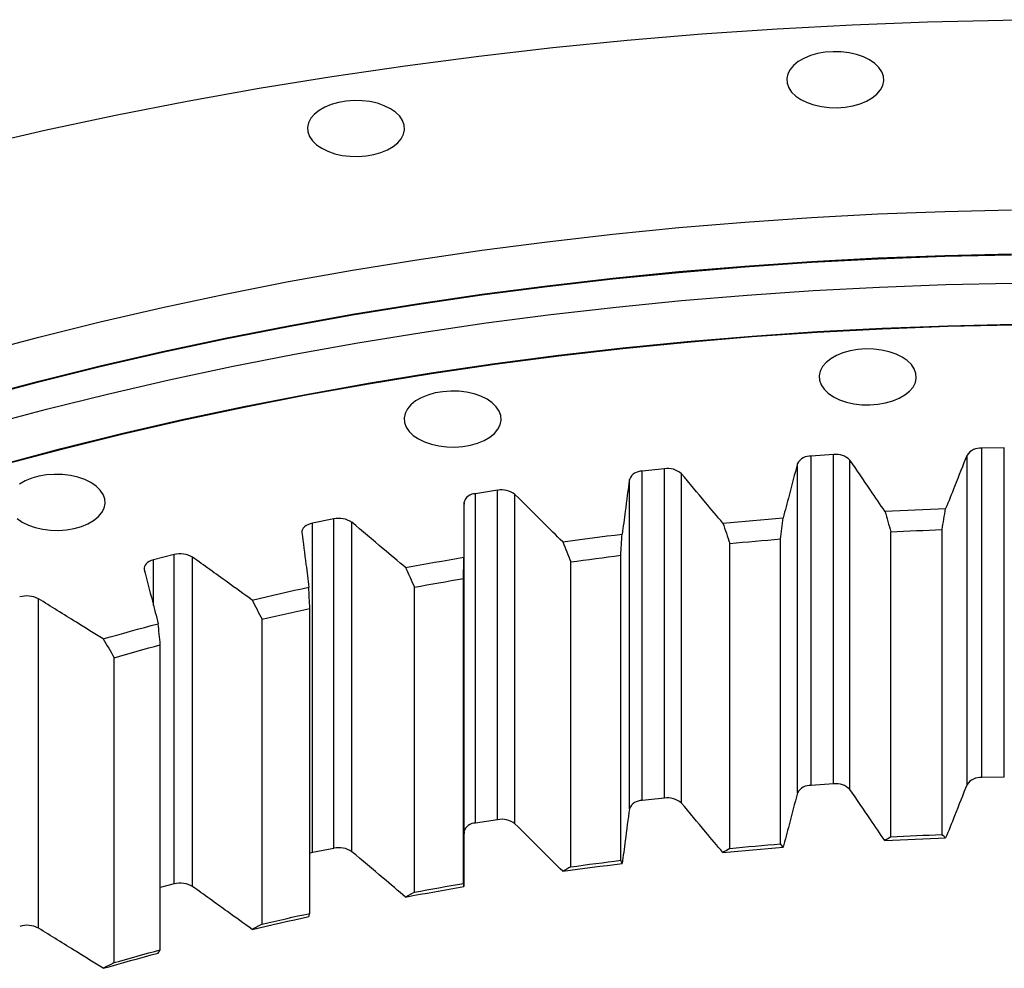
# Model space of a CAD drawing. Header units: millimetres. Extents: x 357 to 9064, y 12136 to 18804.
# Tile 12 of 16: x 5778 to 6042, y 15839 to 16093. Entities that reach past the tile are written whole.
import ezdxf

# ---------------------------------------------------------------- set-up
doc = ezdxf.new("R2010")
doc.units = ezdxf.units.MM
doc.header["$LTSCALE"] = 50

msp = doc.modelspace()

# ---------------------------------------------------------------- linework, layer by layer
at = {"color": 7, "linetype": 'Continuous', "lineweight": 25}
for p, q in [((6041.62, 15978.69), (6035.58, 15978.56)), ((6035.58, 15890.38), (6035.58, 15978.56)), ((6041.62, 15890.51), (6041.62, 15978.69)), ((5986.25, 15886.25), (5986.25, 15974.43)), ((5995.93, 15976.85), (5989.92, 15976.46)), ((5989.92, 15888.27), (5989.92, 15976.46)), ((5995.93, 15888.66), (5995.93, 15976.85)), ((6000.3, 15887.16), (6000.3, 15975.35)), ((6031.65, 15888.52), (6031.65, 15976.7)), ((5950.6, 15973.04), (5944.67, 15972.39)), ((5944.67, 15884.2), (5944.67, 15972.39)), ((5950.6, 15884.85), (5950.6, 15973.04)), ((5941.26, 15882.02), (5941.26, 15970.21)), ((5955.15, 15883.54), (5955.15, 15971.73)), ((5905.9, 15967.28), (5900.06, 15966.38)), ((5905.9, 15879.09), (5905.9, 15967.28)), ((5896.95, 15875.87), (5896.95, 15964.06)), ((5900.06, 15878.19), (5900.06, 15966.38)), ((5910.6, 15877.98), (5910.6, 15966.17)), ((5862.06, 15959.61), (5856.36, 15958.46)), ((5862.06, 15871.42), (5862.06, 15959.61)), ((5866.9, 15870.52), (5866.9, 15958.71)), ((5856.36, 15870.27), (5856.36, 15958.46)), ((6011.23, 15874.51), (6011.23, 15956.17)), ((6024.95, 15875.11), (6024.95, 15956.76)), ((5981.72, 15872.59), (5981.72, 15954.25)), ((5968.12, 15871.41), (5968.12, 15953.06)), ((5819.34, 15950.07), (5813.8, 15948.68)), ((5819.34, 15861.89), (5819.34, 15950.07)), ((5824.28, 15861.19), (5824.28, 15949.38)), ((5925.53, 15866.46), (5925.53, 15948.11)), ((5938.93, 15868.22), (5938.93, 15949.88)), ((5896.83, 15862.02), (5896.83, 15943.67)), ((5883.7, 15859.68), (5883.7, 15941.33)), ((5782.99, 15850.05), (5782.99, 15938.24)), ((5855.66, 15854.01), (5855.66, 15935.67)), ((5842.86, 15851.11), (5842.86, 15932.77)), ((5815.63, 15844.26), (5815.63, 15925.91)), ((5803.24, 15840.81), (5803.24, 15922.47)), ((6041.62, 15890.51), (6035.58, 15890.38)), ((5995.93, 15888.66), (5989.92, 15888.27)), ((5950.6, 15884.85), (5944.67, 15884.2)), ((5905.9, 15879.09), (5900.06, 15878.19)), ((5862.06, 15871.42), (5856.36, 15870.27)), ((5819.34, 15861.89), (5815.63, 15860.95))]:
    msp.add_line(p, q, dxfattribs=at)
at = {"color": 82, "linetype": 'Continuous', "lineweight": 25}
msp.add_line((5813.8, 15936.44), (5813.8, 15948.68), dxfattribs=at)
at = {"color": 7, "linetype": 'Continuous', "lineweight": 25, "flags": 128}
for points in [[(5765.88, 16059.34), (5784.67, 16063.67), (5803.64, 16067.71), (5822.79, 16071.46), (5842.1, 16074.92), (5861.57, 16078.09), (5881.17, 16080.97), (5900.89, 16083.54), (5920.73, 16085.82), (5940.66, 16087.8), (5960.67, 16089.47), (5980.76, 16090.85), (6000.9, 16091.91), (6021.08, 16092.68), (6041.28, 16093.14), (6061.51, 16093.29)], [(5987.16, 16071.91), (5988.8, 16071.11), (5990.65, 16070.47), (5992.65, 16070.02), (5994.75, 16069.77), (5996.89, 16069.72), (5999.02, 16069.87), (6001.08, 16070.22), (6003.01, 16070.77), (6004.76, 16071.49), (6006.28, 16072.36), (6007.52, 16073.37), (6008.47, 16074.49), (6009.08, 16075.67), (6009.35, 16076.9), (6009.26, 16078.14), (6008.82, 16079.36), (6008.04, 16080.51), (6006.94, 16081.58), (6005.55, 16082.52), (6003.91, 16083.32), (6002.07, 16083.96), (6000.07, 16084.41), (5997.96, 16084.66), (5995.82, 16084.71), (5993.69, 16084.56), (5991.63, 16084.21), (5989.7, 16083.66), (5987.95, 16082.94), (5986.44, 16082.07), (5985.19, 16081.06), (5984.25, 16079.94), (5983.63, 16078.76), (5983.37, 16077.53), (5983.46, 16076.29), (5983.9, 16075.07), (5984.68, 16073.92), (5985.78, 16072.85), (5987.16, 16071.91)], [(5858.85, 16058.85), (5860.48, 16058.05), (5862.33, 16057.41), (5864.33, 16056.96), (5866.43, 16056.71), (5868.58, 16056.65), (5870.71, 16056.81), (5872.76, 16057.16), (5874.69, 16057.71), (5876.44, 16058.43), (5877.96, 16059.3), (5879.21, 16060.31), (5880.15, 16061.43), (5880.76, 16062.61), (5881.03, 16063.84), (5880.94, 16065.08), (5880.5, 16066.29), (5879.72, 16067.45), (5878.62, 16068.51), (5877.23, 16069.46), (5875.59, 16070.26), (5873.75, 16070.9), (5871.75, 16071.35), (5869.65, 16071.6), (5867.5, 16071.65), (5865.37, 16071.5), (5863.31, 16071.14), (5861.38, 16070.6), (5859.64, 16069.88), (5858.12, 16069), (5856.87, 16067.99), (5855.93, 16066.88), (5855.31, 16065.69), (5855.05, 16064.46), (5855.14, 16063.22), (5855.58, 16062.01), (5856.36, 16060.86), (5857.46, 16059.79), (5858.85, 16058.85)], [(5766.82, 16003.99), (5783.09, 16008.33), (5799.56, 16012.41), (5816.2, 16016.24), (5833.01, 16019.82), (5849.98, 16023.15), (5867.1, 16026.22), (5884.34, 16029.02), (5901.71, 16031.57), (5919.19, 16033.85), (5936.76, 16035.87), (5954.43, 16037.62), (5972.16, 16039.11), (5989.96, 16040.32), (6007.8, 16041.27), (6025.68, 16041.95), (6043.59, 16042.35)], [(5766.82, 15992.21), (5783.09, 15996.54), (5799.56, 16000.62), (5816.2, 16004.46), (5833.01, 16008.04), (5849.98, 16011.36), (5867.1, 16014.43), (5884.34, 16017.24), (5901.71, 16019.79), (5919.19, 16022.07), (5936.76, 16024.09), (5954.43, 16025.84), (5972.16, 16027.32), (5989.96, 16028.54), (6007.8, 16029.49), (6025.68, 16030.16), (6043.59, 16030.57)], [(5766.82, 15992.01), (5783.09, 15996.34), (5799.56, 16000.42), (5816.2, 16004.25), (5833.01, 16007.83), (5849.98, 16011.16), (5867.1, 16014.23), (5884.34, 16017.04), (5901.71, 16019.58), (5919.19, 16021.86), (5936.76, 16023.88), (5954.43, 16025.63), (5972.16, 16027.12), (5989.96, 16028.34), (6007.8, 16029.28), (6025.68, 16029.96), (6043.59, 16030.36)], [(5768.97, 15984.71), (5785.13, 15989.01), (5801.47, 15993.06), (5817.99, 15996.86), (5834.68, 16000.42), (5851.53, 16003.72), (5868.52, 16006.76), (5885.64, 16009.55), (5902.88, 16012.08), (5920.23, 16014.35), (5937.68, 16016.35), (5955.21, 16018.09), (5972.81, 16019.56), (5990.48, 16020.77), (6008.19, 16021.71), (6025.94, 16022.38), (6043.72, 16022.78)], [(5773.2, 15974.22), (5789.12, 15978.46), (5805.23, 15982.46), (5821.51, 15986.21), (5837.96, 15989.71), (5854.56, 15992.96), (5871.31, 15995.96), (5888.18, 15998.71), (5905.17, 16001.2), (5922.27, 16003.44), (5939.47, 16005.41), (5956.74, 16007.12), (5974.09, 16008.58), (5991.5, 16009.77), (6008.96, 16010.69), (6026.46, 16011.35), (6043.98, 16011.75)], [(5773.31, 15974.09), (5789.22, 15978.33), (5805.33, 15982.32), (5821.6, 15986.07), (5838.05, 15989.57), (5854.64, 15992.83), (5871.38, 15995.83), (5888.24, 15998.57), (5905.23, 16001.06), (5922.32, 16003.29), (5939.51, 16005.27), (5956.78, 16006.98), (5974.13, 16008.43), (5991.53, 16009.62), (6008.98, 16010.55), (6026.47, 16011.21), (6043.98, 16011.61)], [(5995.88, 15992.35), (5997.52, 15991.55), (5999.36, 15990.92), (6001.36, 15990.47), (6003.46, 15990.21), (6005.61, 15990.16), (6007.74, 15990.31), (6009.8, 15990.67), (6011.73, 15991.21), (6013.47, 15991.93), (6014.99, 15992.81), (6016.24, 15993.82), (6017.18, 15994.93), (6017.8, 15996.12), (6018.06, 15997.35), (6017.97, 15998.59), (6017.53, 15999.8), (6016.75, 16000.96), (6015.65, 16002.02), (6014.26, 16002.97), (6012.63, 16003.77), (6010.78, 16004.4), (6008.78, 16004.85), (6006.68, 16005.11), (6004.53, 16005.16), (6002.4, 16005), (6000.35, 16004.65), (5998.42, 16004.11), (5996.67, 16003.39), (5995.15, 16002.51), (5993.9, 16001.5), (5992.96, 16000.39), (5992.35, 15999.2), (5992.08, 15997.97), (5992.17, 15996.73), (5992.61, 15995.52), (5993.39, 15994.36), (5994.49, 15993.3), (5995.88, 15992.35)], [(5884.73, 15981.04), (5886.37, 15980.24), (5888.21, 15979.6), (5890.21, 15979.15), (5892.31, 15978.9), (5894.46, 15978.85), (5896.59, 15979), (5898.65, 15979.35), (5900.57, 15979.9), (5902.32, 15980.62), (5903.84, 15981.49), (5905.09, 15982.5), (5906.03, 15983.62), (5906.64, 15984.8), (5906.91, 15986.03), (5906.82, 15987.27), (5906.38, 15988.49), (5905.6, 15989.64), (5904.5, 15990.71), (5903.11, 15991.65), (5901.47, 15992.45), (5899.63, 15993.09), (5897.63, 15993.54), (5895.53, 15993.79), (5893.38, 15993.84), (5891.25, 15993.69), (5889.19, 15993.34), (5887.27, 15992.79), (5885.52, 15992.07), (5884, 15991.2), (5882.75, 15990.19), (5881.81, 15989.07), (5881.2, 15987.89), (5880.93, 15986.66), (5881.02, 15985.42), (5881.46, 15984.2), (5882.24, 15983.05), (5883.34, 15981.98), (5884.73, 15981.04)], [(5778.67, 15958.75), (5780.31, 15957.95), (5782.15, 15957.32), (5784.15, 15956.87), (5786.25, 15956.61), (5788.4, 15956.56), (5790.53, 15956.72), (5792.59, 15957.07), (5794.51, 15957.61), (5796.26, 15958.33), (5797.78, 15959.21), (5799.03, 15960.22), (5799.97, 15961.33), (5800.58, 15962.52), (5800.85, 15963.75), (5800.76, 15964.99), (5800.32, 15966.2), (5799.54, 15967.36), (5798.44, 15968.42), (5797.05, 15969.37), (5795.41, 15970.17), (5793.57, 15970.8), (5791.57, 15971.25), (5789.47, 15971.51), (5787.32, 15971.56), (5785.19, 15971.41), (5783.13, 15971.05), (5781.21, 15970.51), (5779.46, 15969.79), (5777.94, 15968.91)], [(6009.66, 15961.67), (6011.69, 15961.77), (6013.72, 15961.87), (6015.76, 15961.97), (6017.79, 15962.06), (6019.82, 15962.14), (6021.85, 15962.22), (6023.89, 15962.3), (6025.92, 15962.38)], [(5777.28, 15959.7), (5778.67, 15958.75)], [(5966.26, 15958.5), (5968.28, 15958.68), (5970.29, 15958.87), (5972.3, 15959.05), (5974.32, 15959.23), (5976.33, 15959.4), (5978.35, 15959.57), (5980.37, 15959.74), (5982.38, 15959.9)], [(5856.36, 15958.46), (5855.73, 15958.3), (5855.16, 15958.08), (5854.66, 15957.82), (5854.24, 15957.51), (5853.91, 15957.16), (5853.68, 15956.79), (5853.56, 15956.4), (5853.55, 15956.01)], [(6011.23, 15956.17), (6012.95, 15956.25), (6014.66, 15956.33), (6016.37, 15956.41), (6018.09, 15956.49), (6019.8, 15956.56), (6021.52, 15956.63), (6023.23, 15956.7), (6024.95, 15956.76)], [(5923.4, 15953.46), (5925.38, 15953.73), (5927.36, 15954), (5929.34, 15954.27), (5931.33, 15954.53), (5933.32, 15954.79), (5935.31, 15955.05), (5937.3, 15955.3), (5939.29, 15955.55)], [(5968.12, 15953.06), (5969.82, 15953.22), (5971.51, 15953.38), (5973.21, 15953.53), (5974.91, 15953.68), (5976.61, 15953.83), (5978.31, 15953.97), (5980.01, 15954.11), (5981.72, 15954.25)], [(5813.8, 15948.68), (5813.2, 15948.49), (5812.66, 15948.25), (5812.19, 15947.96), (5811.81, 15947.64), (5811.53, 15947.28), (5811.35, 15946.9), (5811.28, 15946.51), (5811.32, 15946.11)], [(5881.3, 15946.58), (5883.24, 15946.94), (5885.18, 15947.3), (5887.13, 15947.65), (5889.07, 15948), (5891.02, 15948.34), (5892.97, 15948.68), (5894.92, 15949.02), (5896.88, 15949.35)], [(5925.53, 15948.11), (5927.2, 15948.34), (5928.87, 15948.57), (5930.55, 15948.79), (5932.22, 15949.02), (5933.9, 15949.24), (5935.57, 15949.45), (5937.25, 15949.67), (5938.93, 15949.88)], [(5883.7, 15941.33), (5885.33, 15941.63), (5886.97, 15941.93), (5888.61, 15942.23), (5890.25, 15942.52), (5891.9, 15942.82), (5893.54, 15943.1), (5895.19, 15943.39), (5896.83, 15943.67)], [(5840.21, 15937.91), (5842.1, 15938.35), (5843.99, 15938.79), (5845.89, 15939.22), (5847.78, 15939.66), (5849.68, 15940.08), (5851.58, 15940.51), (5853.48, 15940.93), (5855.39, 15941.34)], [(5842.86, 15932.77), (5844.45, 15933.14), (5846.05, 15933.51), (5847.64, 15933.88), (5849.24, 15934.24), (5850.84, 15934.6), (5852.45, 15934.96), (5854.05, 15935.32), (5855.66, 15935.67)], [(5800.36, 15927.49), (5802.19, 15928.01), (5804.02, 15928.53), (5805.85, 15929.04), (5807.68, 15929.56), (5809.52, 15930.07), (5811.36, 15930.57), (5813.2, 15931.07), (5815.05, 15931.57)], [(5803.24, 15922.47), (5804.78, 15922.91), (5806.33, 15923.34), (5807.87, 15923.78), (5809.42, 15924.21), (5810.97, 15924.64), (5812.52, 15925.07), (5814.07, 15925.49), (5815.63, 15925.91)], [(6011.23, 15874.51), (6012.95, 15874.6), (6014.66, 15874.68), (6016.37, 15874.76), (6018.09, 15874.83), (6019.8, 15874.91), (6021.52, 15874.98), (6023.23, 15875.04), (6024.95, 15875.11)], [(5966.26, 15870.31), (5968.28, 15870.5), (5970.29, 15870.68), (5972.3, 15870.87), (5974.32, 15871.04), (5976.33, 15871.22), (5978.35, 15871.39), (5980.37, 15871.55), (5982.38, 15871.71)], [(5968.12, 15871.41), (5969.82, 15871.57), (5971.51, 15871.72), (5973.21, 15871.88), (5974.91, 15872.03), (5976.61, 15872.17), (5978.31, 15872.32), (5980.01, 15872.46), (5981.72, 15872.59)], [(6009.66, 15873.49), (6011.69, 15873.59), (6013.72, 15873.69), (6015.76, 15873.78), (6017.79, 15873.87), (6019.82, 15873.96), (6021.85, 15874.04), (6023.89, 15874.12), (6025.92, 15874.19)], [(5856.36, 15870.27), (5855.73, 15870.11), (5855.66, 15870.09)], [(5923.4, 15865.27), (5925.38, 15865.54), (5927.36, 15865.82), (5929.34, 15866.08), (5931.33, 15866.35), (5933.32, 15866.61), (5935.31, 15866.86), (5937.3, 15867.11), (5939.29, 15867.36)], [(5925.53, 15866.46), (5927.2, 15866.69), (5928.87, 15866.92), (5930.55, 15867.14), (5932.22, 15867.36), (5933.9, 15867.58), (5935.57, 15867.8), (5937.25, 15868.01), (5938.93, 15868.22)], [(5881.3, 15858.39), (5883.24, 15858.75), (5885.18, 15859.11), (5887.13, 15859.46), (5889.07, 15859.81), (5891.02, 15860.16), (5892.97, 15860.5), (5894.92, 15860.83), (5896.88, 15861.17)], [(5883.7, 15859.68), (5885.33, 15859.98), (5886.97, 15860.28), (5888.61, 15860.58), (5890.25, 15860.87), (5891.9, 15861.16), (5893.54, 15861.45), (5895.19, 15861.74), (5896.83, 15862.02)], [(5840.21, 15849.72), (5842.1, 15850.16), (5843.99, 15850.6), (5845.89, 15851.04), (5847.78, 15851.47), (5849.68, 15851.9), (5851.58, 15852.32), (5853.48, 15852.74), (5855.39, 15853.16)], [(5842.86, 15851.11), (5844.45, 15851.49), (5846.05, 15851.86), (5847.64, 15852.22), (5849.24, 15852.59), (5850.84, 15852.95), (5852.45, 15853.31), (5854.05, 15853.66), (5855.66, 15854.01)], [(5800.36, 15839.3), (5802.19, 15839.82), (5804.02, 15840.34), (5805.85, 15840.86), (5807.68, 15841.37), (5809.52, 15841.88), (5811.36, 15842.38), (5813.2, 15842.89), (5815.05, 15843.38)], [(5803.24, 15840.81), (5804.78, 15841.25), (5806.33, 15841.69), (5807.87, 15842.12), (5809.42, 15842.56), (5810.97, 15842.99), (5812.52, 15843.41), (5814.07, 15843.84), (5815.63, 15844.26)]]:
    msp.add_lwpolyline(points, dxfattribs=at)
at = {"color": 7, "linetype": 'Continuous', "lineweight": 25}
for centre, radius, start, end in [((6035.2, 15974.3), 4.28, 84.8695, 145.8432), ((5989.67, 15972.57), 3.89, 86.2287, 151.4865), ((5996.64, 15971.83), 5.07, 43.9336, 98.0702), ((5944.52, 15968.87), 3.52, 87.5519, 157.6962), ((5951.52, 15967.67), 5.45, 48.1703, 99.681), ((5907.04, 15961.6), 5.79, 52.0388, 101.3972), ((5900, 15963.21), 3.17, 88.8903, 164.5049), ((5863.45, 15953.68), 6.09, 55.5836, 103.2254), ((5821, 15943.95), 6.34, 58.8444, 105.1722), ((5779.91, 15932.48), 6.53, 61.8556, 107.2461), ((6035.2, 15886.11), 4.28, 84.8695, 145.8432), ((5989.67, 15884.39), 3.89, 86.2287, 151.4865), ((5996.64, 15883.64), 5.07, 43.9336, 98.0702), ((5951.52, 15879.48), 5.45, 48.1703, 99.681), ((5944.52, 15880.69), 3.52, 87.5519, 157.6962), ((5900, 15875.02), 3.17, 88.8903, 164.5049), ((5907.04, 15873.42), 5.79, 52.0388, 101.3972), ((5863.45, 15865.5), 6.09, 55.5836, 103.2254), ((5821, 15855.77), 6.34, 58.8444, 105.1722), ((5779.91, 15844.29), 6.53, 61.8556, 107.2461)]:
    msp.add_arc(centre, radius, start, end, dxfattribs=at)
for points, knots in [([(5986.25, 15974.43), (5985.48, 15971.66), (5984.21, 15966.75), (5982.93, 15961.88), (5982.38, 15959.9)], [0.0269161, 0.0269161, 0.0269161, 0.0269161, 0.3809771, 0.6327281, 0.6327281, 0.6327281, 0.6327281]), ([(6009.66, 15961.67), (6008.37, 15963.53), (6005.24, 15968.12), (6002.11, 15972.75), (6000.3, 15975.35)], [0.1292262, 0.1292262, 0.1292262, 0.1292262, 0.3809771, 0.7350381, 0.7350381, 0.7350381, 0.7350381]), ([(6031.65, 15976.7), (6030.53, 15973.98), (6028.63, 15969.13), (6026.72, 15964.32), (6025.92, 15962.38)], [0.0269161, 0.0269161, 0.0269161, 0.0269161, 0.3809771, 0.6327281, 0.6327281, 0.6327281, 0.6327281]), ([(5941.26, 15970.21), (5940.85, 15967.42), (5940.22, 15962.46), (5939.58, 15957.54), (5939.29, 15955.55)], [0.0269161, 0.0269161, 0.0269161, 0.0269161, 0.3809771, 0.6327281, 0.6327281, 0.6327281, 0.6327281]), ([(5966.26, 15958.5), (5964.74, 15960.29), (5961.02, 15964.73), (5957.3, 15969.21), (5955.15, 15971.73)], [0.1292262, 0.1292262, 0.1292262, 0.1292262, 0.3809771, 0.7350381, 0.7350381, 0.7350381, 0.7350381]), ([(5896.95, 15964.06), (5896.9, 15961.25), (5896.91, 15956.29), (5896.91, 15951.36), (5896.88, 15949.35)], [0.0269161, 0.0269161, 0.0269161, 0.0269161, 0.3809771, 0.6327281, 0.6327281, 0.6327281, 0.6327281]), ([(5923.4, 15953.46), (5921.64, 15955.18), (5917.36, 15959.45), (5913.07, 15963.75), (5910.6, 15966.17)], [0.1292262, 0.1292262, 0.1292262, 0.1292262, 0.3809771, 0.7350381, 0.7350381, 0.7350381, 0.7350381]), ([(5881.3, 15946.58), (5879.33, 15948.22), (5874.51, 15952.3), (5869.67, 15956.4), (5866.9, 15958.71)], [0.1292262, 0.1292262, 0.1292262, 0.1292262, 0.3809771, 0.7350381, 0.7350381, 0.7350381, 0.7350381]), ([(5853.55, 15956.01), (5853.87, 15953.21), (5854.53, 15948.26), (5855.16, 15943.34), (5855.39, 15941.34)], [0.0269161, 0.0269161, 0.0269161, 0.0269161, 0.3809771, 0.6327281, 0.6327281, 0.6327281, 0.6327281]), ([(5840.21, 15937.91), (5838.03, 15939.46), (5832.7, 15943.31), (5827.34, 15947.2), (5824.28, 15949.38)], [0.1292262, 0.1292262, 0.1292262, 0.1292262, 0.3809771, 0.7350381, 0.7350381, 0.7350381, 0.7350381]), ([(5811.32, 15946.11), (5812, 15943.34), (5813.3, 15938.43), (5814.56, 15933.55), (5815.05, 15931.57)], [0.0269161, 0.0269161, 0.0269161, 0.0269161, 0.3809771, 0.6327281, 0.6327281, 0.6327281, 0.6327281]), ([(5800.36, 15927.49), (5797.99, 15928.94), (5792.17, 15932.55), (5786.32, 15936.2), (5782.99, 15938.24)], [0.1292262, 0.1292262, 0.1292262, 0.1292262, 0.3809771, 0.7350381, 0.7350381, 0.7350381, 0.7350381]), ([(6031.65, 15888.52), (6030.53, 15885.79), (6028.63, 15880.94), (6026.72, 15876.14), (6025.92, 15874.19)], [0.0269161, 0.0269161, 0.0269161, 0.0269161, 0.3809771, 0.6327281, 0.6327281, 0.6327281, 0.6327281]), ([(5986.25, 15886.25), (5985.48, 15883.48), (5984.21, 15878.56), (5982.93, 15873.69), (5982.38, 15871.71)], [0.0269161, 0.0269161, 0.0269161, 0.0269161, 0.3809771, 0.6327281, 0.6327281, 0.6327281, 0.6327281]), ([(6009.66, 15873.49), (6008.37, 15875.34), (6005.24, 15879.93), (6002.11, 15884.56), (6000.3, 15887.16)], [0.1292262, 0.1292262, 0.1292262, 0.1292262, 0.3809771, 0.7350381, 0.7350381, 0.7350381, 0.7350381]), ([(5966.26, 15870.31), (5964.74, 15872.11), (5961.02, 15876.55), (5957.3, 15881.03), (5955.15, 15883.54)], [0.1292262, 0.1292262, 0.1292262, 0.1292262, 0.3809771, 0.7350381, 0.7350381, 0.7350381, 0.7350381]), ([(5941.26, 15882.02), (5940.85, 15879.23), (5940.22, 15874.28), (5939.58, 15869.36), (5939.29, 15867.36)], [0.0269161, 0.0269161, 0.0269161, 0.0269161, 0.3809771, 0.6327281, 0.6327281, 0.6327281, 0.6327281]), ([(5923.4, 15865.27), (5921.64, 15866.99), (5917.36, 15871.26), (5913.07, 15875.57), (5910.6, 15877.98)], [0.1292262, 0.1292262, 0.1292262, 0.1292262, 0.3809771, 0.7350381, 0.7350381, 0.7350381, 0.7350381]), ([(5896.95, 15875.87), (5896.9, 15873.07), (5896.91, 15868.1), (5896.91, 15863.17), (5896.88, 15861.17)], [0.0269161, 0.0269161, 0.0269161, 0.0269161, 0.3809771, 0.6327281, 0.6327281, 0.6327281, 0.6327281]), ([(5881.3, 15858.39), (5879.33, 15860.04), (5874.51, 15864.11), (5869.67, 15868.22), (5866.9, 15870.52)], [0.1292262, 0.1292262, 0.1292262, 0.1292262, 0.3809771, 0.7350381, 0.7350381, 0.7350381, 0.7350381]), ([(5840.21, 15849.72), (5838.03, 15851.28), (5832.7, 15855.13), (5827.34, 15859.02), (5824.28, 15861.19)], [0.1292262, 0.1292262, 0.1292262, 0.1292262, 0.3809771, 0.7350381, 0.7350381, 0.7350381, 0.7350381]), ([(5800.36, 15839.3), (5797.99, 15840.76), (5792.17, 15844.37), (5786.32, 15848.01), (5782.99, 15850.05)], [0.1292262, 0.1292262, 0.1292262, 0.1292262, 0.3809771, 0.7350381, 0.7350381, 0.7350381, 0.7350381])]:
    msp.add_open_spline(points, degree=3, knots=knots, dxfattribs=at)
for points in [[(6009.66, 15961.67), (6010.18, 15959.84), (6010.71, 15958), (6011.23, 15956.17)], [(6024.95, 15956.76), (6025.28, 15958.63), (6025.6, 15960.5), (6025.92, 15962.38)], [(5981.72, 15954.25), (5981.94, 15956.13), (5982.17, 15958.01), (5982.38, 15959.9)], [(5966.26, 15958.5), (5966.88, 15956.68), (5967.5, 15954.87), (5968.12, 15953.06)], [(5923.4, 15953.46), (5924.1, 15951.67), (5924.81, 15949.89), (5925.53, 15948.11)], [(5938.93, 15949.88), (5939.06, 15951.77), (5939.17, 15953.66), (5939.29, 15955.55)], [(5896.83, 15943.67), (5896.85, 15945.57), (5896.87, 15947.46), (5896.88, 15949.35)], [(5881.3, 15946.58), (5882.1, 15944.83), (5882.89, 15943.08), (5883.7, 15941.33)], [(5855.66, 15935.67), (5855.57, 15937.56), (5855.48, 15939.45), (5855.39, 15941.34)], [(5840.21, 15937.91), (5841.09, 15936.19), (5841.97, 15934.48), (5842.86, 15932.77)], [(5815.63, 15925.91), (5815.44, 15927.8), (5815.25, 15929.68), (5815.05, 15931.57)], [(5800.36, 15927.49), (5801.32, 15925.81), (5802.28, 15924.14), (5803.24, 15922.47)], [(6011.23, 15874.51), (6010.71, 15874.17), (6010.18, 15873.83), (6009.66, 15873.49)], [(6025.92, 15874.19), (6025.6, 15874.5), (6025.28, 15874.8), (6024.95, 15875.11)], [(5982.38, 15871.71), (5982.17, 15872.01), (5981.94, 15872.3), (5981.72, 15872.59)], [(5968.12, 15871.41), (5967.5, 15871.04), (5966.88, 15870.68), (5966.26, 15870.31)], [(5925.53, 15866.46), (5924.81, 15866.06), (5924.1, 15865.66), (5923.4, 15865.27)], [(5939.29, 15867.36), (5939.17, 15867.65), (5939.06, 15867.94), (5938.93, 15868.22)], [(5896.88, 15861.17), (5896.87, 15861.45), (5896.85, 15861.74), (5896.83, 15862.02)], [(5883.7, 15859.68), (5882.89, 15859.25), (5882.1, 15858.82), (5881.3, 15858.39)], [(5855.39, 15853.16), (5855.48, 15853.45), (5855.57, 15853.73), (5855.66, 15854.01)], [(5842.86, 15851.11), (5841.97, 15850.65), (5841.09, 15850.18), (5840.21, 15849.72)], [(5815.05, 15843.38), (5815.25, 15843.68), (5815.44, 15843.97), (5815.63, 15844.26)], [(5803.24, 15840.81), (5802.28, 15840.31), (5801.32, 15839.8), (5800.36, 15839.3)]]:
    msp.add_open_spline(points, degree=3, dxfattribs=at)

doc.saveas('drawing.dxf')
